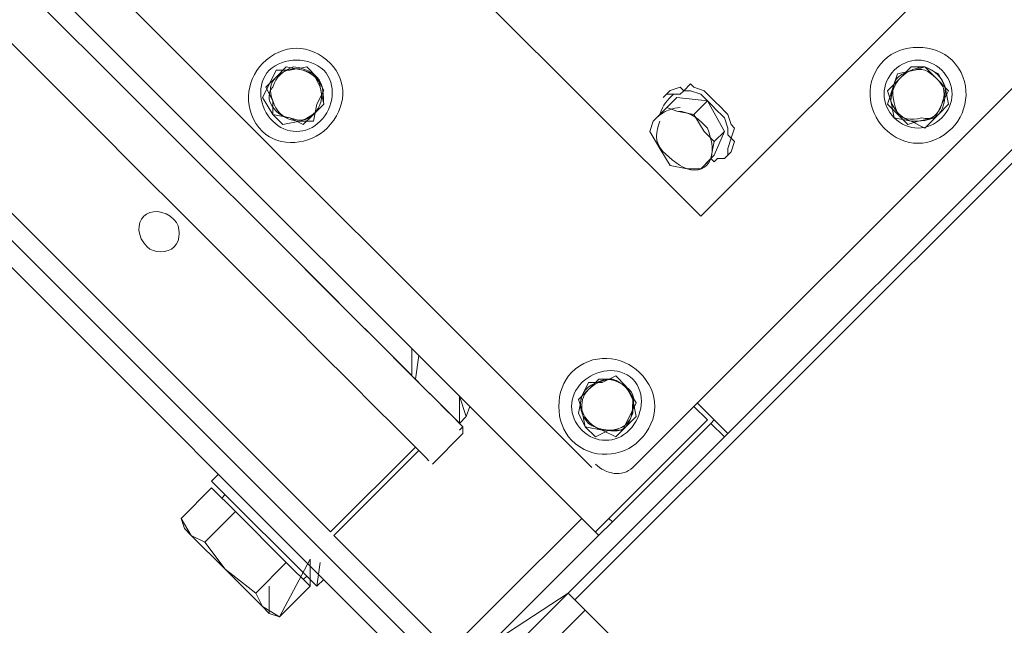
# Model space of a CAD drawing. Header units: millimetres. Extents: x -527259 to -526551, y -1129736 to -1129000.
# Tile 139 of 213: x -526843.731 to -526843.49, y -1129598.684 to -1129598.536. Entities that reach past the tile are written whole.
import ezdxf

# ---------------------------------------------------------------- set-up
doc = ezdxf.new("R2010")
doc.units = ezdxf.units.MM
doc.header["$LTSCALE"] = 12
doc.header["$PDSIZE"] = -4
doc.layers.add('koty', color=6, linetype='Continuous', lineweight=9)
doc.layers.add('Objekt', color=230, linetype='Continuous', lineweight=9)
doc.styles.add('laplan', font='txt', dxfattribs={"height": 0.002})
doc.dimstyles.new('laplan', dxfattribs={"dimscale": 0, "dimtxt": 0.002, "dimasz": 0.0015, "dimexe": 0.002, "dimexo": 0, "dimgap": 0.001, "dimtad": 1, "dimtoh": 1, "dimrnd": 0.05, "dimzin": 1, "dimtxsty": 'laplan', "dimblk": 'OBLIQUE', "dimcen": 0.002, "dimclrd": 256, "dimclre": 256, "dimclrt": 256, "dimadec": 0, "dimazin": 0, "dimtfac": 1, "dimtmove": 1, "dimatfit": 2, "dimfxl": 0.0065, "dimfxlon": 1, "dimtfill": 1, "dimlwd": 13, "dimlwe": -1, "dimarcsym": 0})

# ---------------------------------------------------------------- blocks, each defined once
blk = doc.blocks.new('_OBLIQUE')
at = {"color": 0, "linetype": 'ByBlock'}
blk.add_line((-0.5, -0.5), (0.5, 0.5), dxfattribs=at)
blk = doc.blocks.new('*D195')
at = {"layer": 'Defpoints', "color": 0, "transparency": 16777216}
for p in [(-526847.67552, -1129586.33419), (-526834.64573, -1129599.81703), (-526836.50069, -1129601.60966)]:
    blk.add_point(p, dxfattribs=at)
at = {"layer": 'koty', "transparency": 16777216}
for p, q in [((-526849.5258, -1129588.1223), (-526849.81811, -1129588.40478)), ((-526836.49601, -1129601.60514), (-526836.78832, -1129601.88763))]:
    blk.add_line(p, q, dxfattribs=at)
at = {"layer": 'koty', "lineweight": 13, "transparency": 16777216}
blk.add_line((-526849.53048, -1129588.12681), (-526836.50069, -1129601.60966), dxfattribs=at)
at = {"layer": 'koty', "lineweight": 13, "transparency": 16777216, "xscale": 0.3, "yscale": 0.3, "zscale": 0.3}
for p, rotation in [((-526849.53048, -1129588.12681), 134.0210125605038), ((-526836.50069, -1129601.60966), 314.0210125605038)]:
    blk.add_blockref('_OBLIQUE', p, dxfattribs=dict(at, rotation=rotation))
at = {"layer": 'koty', "ltscale": 480, "transparency": 16777216, "insert": (-526842.70651, -1129594.56955), "char_height": 0.4, "attachment_point": 5, "rotation": 314.021, "style": 'laplan', "bg_fill": 3, "box_fill_scale": 1.1, "bg_fill_color": 256, "bg_fill_true_color": 13158600, "bg_fill_transparency": 0}
blk.add_mtext('18,75', dxfattribs=at)
blk = doc.blocks.new('*D216')
at = {"layer": 'Defpoints', "color": 0, "transparency": 16777216}
for p in [(-526847.60332, -1129586.25491), (-526833.35741, -1129600.99615), (-526836.48182, -1129604.01557)]:
    blk.add_point(p, dxfattribs=at)
at = {"layer": 'koty', "transparency": 16777216}
for p, q in [((-526850.72305, -1129589.26981), (-526851.01536, -1129589.5523)), ((-526836.47715, -1129604.01106), (-526836.76946, -1129604.29354))]:
    blk.add_line(p, q, dxfattribs=at)
at = {"layer": 'koty', "lineweight": 13, "transparency": 16777216}
blk.add_line((-526850.72773, -1129589.27433), (-526836.48182, -1129604.01557), dxfattribs=at)
at = {"layer": 'koty', "lineweight": 13, "transparency": 16777216, "xscale": 0.3, "yscale": 0.3, "zscale": 0.3}
for p, rotation in [((-526850.72773, -1129589.27433), 134.0210125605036), ((-526836.48182, -1129604.01557), 314.0210125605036)]:
    blk.add_blockref('_OBLIQUE', p, dxfattribs=dict(at, rotation=rotation))
at = {"layer": 'koty', "ltscale": 480, "transparency": 16777216, "insert": (-526844.39108, -1129595.21281), "char_height": 0.4, "attachment_point": 5, "rotation": 314.021, "style": 'laplan', "bg_fill": 3, "box_fill_scale": 1.1, "bg_fill_color": 256, "bg_fill_true_color": 13158600, "bg_fill_transparency": 0}
blk.add_mtext('20,50', dxfattribs=at)
blk = doc.blocks.new('A$C12ac11e3')
at = {"layer": 'Objekt'}
for p, q in [((64.67, 3786.46), (64.67, 5357.31)), ((54.06, 3764.07), (54.06, 4814.05)), ((54.06, 3764.07), (54.06, 4814.05)), ((67.03, 3731.07), (67.03, 4789.31)), ((22.25, 3819.46), (22.25, 4284.94)), ((38.75, 3885.45), (35.21, 3884.27)), ((42.28, 3884.27), (38.75, 3885.45)), ((35.21, 3884.27), (32.85, 3881.91)), ((35.21, 3884.27), (34.03, 3881.91)), ((38.75, 3884.27), (35.21, 3884.27)), ((43.46, 3884.27), (38.75, 3884.27)), ((45.82, 3881.91), (42.28, 3884.27)), ((44.64, 3880.74), (43.46, 3884.27)), ((34.03, 3881.91), (31.67, 3878.38)), ((32.85, 3881.91), (32.85, 3878.38)), ((45.82, 3877.2), (44.64, 3880.74)), ((45.82, 3878.38), (45.82, 3881.91)), ((31.67, 3878.38), (32.85, 3876.02)), ((32.85, 3878.38), (32.85, 3873.66)), ((43.46, 3873.66), (45.82, 3877.2)), ((45.82, 3873.66), (45.82, 3878.38)), ((32.85, 3876.02), (35.21, 3871.31)), ((32.85, 3873.66), (35.21, 3872.49)), ((35.21, 3872.49), (38.75, 3870.13)), ((38.75, 3870.13), (42.28, 3872.49)), ((42.28, 3872.49), (45.82, 3873.66)), ((42.28, 3871.31), (43.46, 3873.66)), ((35.21, 3871.31), (38.75, 3871.31)), ((38.75, 3871.31), (42.28, 3871.31)), ((-1.32, 3840.67), (1.04, 3841.85)), ((1.04, 3841.85), (3.39, 3841.85)), ((3.39, 3841.85), (4.57, 3841.85)), ((4.57, 3841.85), (6.93, 3841.85)), ((6.93, 3841.85), (8.11, 3841.85)), ((8.11, 3841.85), (9.28, 3841.85)), ((9.28, 3841.85), (11.64, 3840.67)), ((-2.5, 3835.96), (3.39, 3840.67)), ((-2.5, 3838.31), (-2.5, 3840.67)), ((-2.5, 3840.67), (-1.32, 3840.67)), ((-2.5, 3838.31), (-1.32, 3839.49)), ((-1.32, 3839.49), (1.04, 3840.67)), ((1.04, 3840.67), (3.39, 3840.67)), ((3.39, 3840.67), (3.39, 3835.96)), ((3.39, 3840.67), (11.64, 3838.31)), ((3.39, 3840.67), (4.57, 3840.67)), ((4.57, 3840.67), (6.93, 3840.67)), ((6.93, 3840.67), (8.11, 3840.67)), ((8.11, 3840.67), (9.28, 3840.67)), ((9.28, 3840.67), (11.64, 3839.49)), ((11.64, 3840.67), (12.82, 3840.67)), ((11.64, 3839.49), (12.82, 3838.31)), ((12.82, 3840.67), (14, 3838.31)), ((-4.86, 3835.96), (-3.68, 3838.31)), ((-3.68, 3838.31), (-2.5, 3838.31)), ((-3.68, 3835.96), (-2.5, 3837.13)), ((-2.5, 3837.13), (-2.5, 3838.31)), ((11.64, 3838.31), (11.64, 3834.78)), ((11.64, 3838.31), (14, 3832.42)), ((12.82, 3838.31), (14, 3838.31)), ((14, 3838.31), (15.18, 3835.96)), ((14, 3838.31), (15.18, 3838.31)), ((15.18, 3838.31), (16.35, 3835.96)), ((-4.86, 3835.96), (-4.86, 3833.6)), ((-4.86, 3834.78), (-3.68, 3835.96)), ((-4.86, 3835.96), (-4.86, 3835.96)), ((-2.5, 3832.42), (-2.5, 3835.96)), ((3.39, 3835.96), (-0.14, 3833.6)), ((8.11, 3834.78), (3.39, 3835.96)), ((3.39, 3835.96), (3.39, 3835.96)), ((11.64, 3834.78), (8.11, 3834.78)), ((14, 3831.24), (11.64, 3834.78)), ((11.64, 3834.78), (11.64, 3834.78)), ((15.18, 3835.96), (16.35, 3834.78)), ((16.35, 3833.6), (16.35, 3835.96)), ((16.35, 3835.96), (16.35, 3835.96)), ((16.35, 3835.96), (16.35, 3835.96)), ((16.35, 3834.78), (16.35, 3833.6)), ((-4.86, 3833.6), (-4.86, 3833.6)), ((-0.14, 3833.6), (-2.5, 3832.42)), ((-2.5, 3832.42), (-2.5, 3827.71)), ((14, 3832.42), (14, 3827.71)), ((16.35, 3833.6), (15.18, 3832.42)), ((15.18, 3832.42), (15.18, 3831.24)), ((14, 3827.71), (14, 3831.24)), ((15.18, 3831.24), (14, 3831.24)), ((-2.5, 3827.71), (-2.5, 3827.71)), ((-2.5, 3827.71), (-1.32, 3825.35)), ((11.64, 3825.35), (14, 3827.71)), ((14, 3827.71), (14, 3827.71)), ((-1.32, 3825.35), (3.39, 3824.17)), ((3.39, 3824.17), (8.11, 3822.99)), ((8.11, 3822.99), (11.64, 3825.35)), ((-909.89, 3819.46), (22.25, 3819.46)), ((54.06, 3786.46), (54.06, 3786.46)), ((54.06, 3786.46), (64.67, 3786.46)), ((59.96, 3786.46), (59.96, 3785.28)), ((64.67, 3786.46), (64.67, 3785.28)), ((58.78, 3785.28), (54.06, 3785.28)), ((54.06, 3785.28), (54.06, 3785.28)), ((58.78, 3755.82), (58.78, 3785.28)), ((58.78, 3785.28), (58.78, 3785.28)), ((64.67, 3785.28), (59.96, 3785.28)), ((59.96, 3785.28), (59.96, 3712.22)), ((59.96, 3785.28), (59.96, 3785.28)), ((64.67, 3712.22), (64.67, 3785.28)), ((64.67, 3785.28), (64.67, 3785.28)), ((-72.03, 3775.86), (-75.56, 3773.5)), ((-72.03, 3777.03), (-74.38, 3773.5)), ((-69.67, 3777.03), (-72.03, 3775.86)), ((-68.49, 3777.03), (-72.03, 3777.03)), ((-66.14, 3775.86), (-69.67, 3777.03)), ((-64.96, 3775.86), (-68.49, 3777.03)), ((-62.6, 3773.5), (-66.14, 3775.86)), ((-63.78, 3772.32), (-64.96, 3775.86)), ((35.21, 3775.86), (32.85, 3773.5)), ((35.21, 3777.03), (34.03, 3773.5)), ((38.75, 3777.03), (35.21, 3775.86)), ((38.75, 3777.03), (35.21, 3777.03)), ((42.28, 3775.86), (38.75, 3777.03)), ((43.46, 3775.86), (38.75, 3777.03)), ((45.82, 3773.5), (42.28, 3775.86)), ((44.64, 3772.32), (43.46, 3775.86)), ((-74.38, 3773.5), (-76.74, 3771.14)), ((-75.56, 3773.5), (-75.56, 3769.96)), ((-62.6, 3769.96), (-62.6, 3773.5)), ((34.03, 3773.5), (31.67, 3771.14)), ((32.85, 3773.5), (32.85, 3769.96)), ((45.82, 3769.96), (45.82, 3773.5)), ((-76.74, 3771.14), (-75.56, 3767.61)), ((-61.42, 3768.78), (-63.78, 3772.32)), ((31.67, 3771.14), (32.85, 3767.61)), ((45.82, 3768.78), (44.64, 3772.32)), ((-75.56, 3769.96), (-75.56, 3766.43)), ((-63.78, 3766.43), (-61.42, 3768.78)), ((-62.6, 3766.43), (-62.6, 3769.96)), ((32.85, 3769.96), (32.85, 3766.43)), ((43.46, 3766.43), (45.82, 3768.78)), ((45.82, 3766.43), (45.82, 3769.96)), ((-75.56, 3767.61), (-74.38, 3764.07)), ((-75.56, 3766.43), (-72.03, 3765.25)), ((-66.14, 3765.25), (-62.6, 3766.43)), ((-66.14, 3762.89), (-63.78, 3766.43)), ((32.85, 3767.61), (35.21, 3764.07)), ((32.85, 3766.43), (35.21, 3765.25)), ((42.28, 3765.25), (45.82, 3766.43)), ((42.28, 3762.89), (43.46, 3766.43)), ((-74.38, 3764.07), (-69.67, 3762.89)), ((-72.03, 3765.25), (-69.67, 3762.89)), ((-69.67, 3762.89), (-66.14, 3765.25)), ((35.21, 3765.25), (38.75, 3762.89)), ((35.21, 3764.07), (38.75, 3762.89)), ((38.75, 3762.89), (42.28, 3765.25)), ((-69.67, 3762.89), (-66.14, 3762.89)), ((38.75, 3762.89), (42.28, 3762.89)), ((-934.64, 3757), (46.99, 3757)), ((46.99, 3757), (46.99, 3757)), ((58.78, 3755.82), (58.78, 3746.39)), ((59.96, 3751.11), (58.78, 3751.11)), ((58.78, 3751.11), (58.78, 3751.11)), ((54.06, 3746.39), (-941.71, 3746.39)), ((-0.14, 3741.68), (-4.86, 3746.39)), ((-4.86, 3746.39), (-4.86, 3746.39)), ((1.04, 3741.68), (-2.5, 3746.39)), ((-2.5, 3746.39), (-2.5, 3746.39)), ((16.35, 3741.68), (11.64, 3746.39)), ((11.64, 3746.39), (16.35, 3744.04)), ((16.35, 3744.04), (15.18, 3746.39)), ((16.35, 3744.04), (15.18, 3746.39)), ((59.96, 3746.39), (54.06, 3746.39)), ((54.06, 3746.39), (54.06, 3718.11)), ((58.78, 3746.39), (58.78, 3746.39)), ((16.35, 3741.68), (16.35, 3744.04)), ((-99.13, 3741.68), (-132.13, 3741.68)), ((-99.13, 3741.68), (-132.13, 3741.68)), ((-83.81, 3741.68), (-99.13, 3741.68)), ((-84.99, 3741.68), (-99.13, 3741.68)), ((-69.67, 3741.68), (-84.99, 3741.68)), ((-69.67, 3741.68), (-83.81, 3741.68)), ((-55.53, 3741.68), (-69.67, 3741.68)), ((-55.53, 3741.68), (-69.67, 3741.68)), ((-42.57, 3741.68), (-55.53, 3741.68)), ((-42.57, 3741.68), (-55.53, 3741.68)), ((-30.78, 3741.68), (-42.57, 3741.68)), ((-31.96, 3741.68), (-42.57, 3741.68)), ((-21.35, 3741.68), (-31.96, 3741.68)), ((-20.18, 3741.68), (-30.78, 3741.68)), ((-11.93, 3741.68), (-21.35, 3741.68)), ((-10.75, 3741.68), (-20.18, 3741.68)), ((-3.68, 3741.68), (-11.93, 3741.68)), ((-2.5, 3741.68), (-10.75, 3741.68)), ((3.39, 3741.68), (-3.68, 3741.68)), ((3.39, 3741.68), (-2.5, 3741.68)), ((-0.14, 3741.68), (1.04, 3741.68)), ((1.04, 3741.68), (1.04, 3741.68)), ((1.04, 3741.68), (2.21, 3741.68)), ((2.21, 3741.68), (2.21, 3741.68)), ((9.28, 3741.68), (3.39, 3741.68)), ((8.11, 3741.68), (3.39, 3741.68)), ((11.64, 3741.68), (8.11, 3741.68)), ((12.82, 3741.68), (9.28, 3741.68)), ((14, 3741.68), (11.64, 3741.68)), ((15.18, 3741.68), (12.82, 3741.68)), ((16.35, 3741.68), (14, 3741.68)), ((14, 3741.68), (14, 3741.68)), ((17.53, 3741.68), (15.18, 3741.68)), ((15.18, 3741.68), (15.18, 3741.68)), ((17.53, 3740.5), (17.53, 3741.68)), ((17.53, 3741.68), (17.53, 3741.68)), ((18.71, 3740.5), (17.53, 3741.68)), ((18.71, 3729.9), (18.71, 3740.5)), ((-99.13, 3729.9), (-130.95, 3729.9)), ((-82.63, 3729.9), (-99.13, 3729.9)), ((-68.49, 3729.9), (-82.63, 3729.9)), ((-54.35, 3729.9), (-68.49, 3729.9)), ((-41.39, 3729.9), (-54.35, 3729.9)), ((-29.6, 3729.9), (-41.39, 3729.9)), ((-20.18, 3729.9), (-29.6, 3729.9)), ((-9.57, 3729.9), (-20.18, 3729.9)), ((-1.32, 3729.9), (-9.57, 3729.9)), ((5.75, 3729.9), (-1.32, 3729.9)), ((10.46, 3729.9), (5.75, 3729.9)), ((14, 3729.9), (10.46, 3729.9)), ((12.82, 3729.9), (12.82, 3700.44)), ((16.35, 3729.9), (14, 3729.9)), ((14, 3729.9), (14, 3700.44)), ((17.53, 3729.9), (16.35, 3729.9)), ((16.35, 3729.9), (16.35, 3729.9)), ((17.53, 3729.9), (16.35, 3729.9)), ((16.35, 3729.9), (16.35, 3729.9)), ((59.96, 3708.68), (64.67, 3731.07)), ((64.67, 3703.97), (64.67, 3731.07)), ((64.67, 3731.07), (64.67, 3731.07)), ((64.67, 3731.07), (67.03, 3731.07)), ((83.53, 3731.07), (67.03, 3731.07)), ((67.03, 3731.07), (67.03, 3731.07)), ((70.56, 3701.61), (70.56, 3731.07)), ((70.56, 3731.07), (70.56, 3731.07)), ((54.06, 3705.15), (54.06, 3718.11)), ((12.82, 3700.44), (-110.92, 3700.44)), ((12.82, 3700.44), (12.82, 3700.44)), ((14, 3700.44), (14, 3700.44)), ((14, 3700.44), (16.35, 3700.44)), ((16.35, 3700.44), (57.6, 3700.44)), ((16.35, 3700.44), (16.35, 3700.44)), ((59.96, 3695.72), (-947.6, 3695.72)), ((18.71, 3687.47), (14, 3692.19)), ((14, 3692.19), (18.71, 3676.87)), ((19.89, 3688.65), (16.35, 3693.37)), ((-183.98, 3691.01), (59.96, 3691.01)), ((-16.64, 3691.01), (-16.64, 3688.65)), ((19.89, 3688.65), (19.89, 3691.01)), ((19.89, 3691.01), (19.89, 3691.01)), ((19.89, 3688.65), (19.89, 3691.01)), ((19.89, 3691.01), (19.89, 3691.01)), ((-16.64, 3688.65), (-16.64, 3688.65)), ((-16.64, 3688.65), (19.89, 3688.65)), ((-15.46, 3676.87), (-15.46, 3687.47)), ((-15.46, 3687.47), (-7.21, 3687.47)), ((-11.93, 3688.65), (-11.93, 3687.47)), ((-11.93, 3687.47), (-11.93, 3687.47)), ((-7.21, 3676.87), (-7.21, 3687.47)), ((-7.21, 3687.47), (10.46, 3687.47)), ((10.46, 3676.87), (10.46, 3687.47)), ((10.46, 3687.47), (18.71, 3687.47)), ((16.35, 3687.47), (16.35, 3688.65)), ((16.35, 3688.65), (16.35, 3688.65)), ((16.35, 3687.47), (16.35, 3688.65)), ((16.35, 3688.65), (16.35, 3688.65)), ((18.71, 3687.47), (18.71, 3676.87)), ((16.35, 3675.69), (11.64, 3680.4)), ((11.64, 3680.4), (11.64, 3680.4)), ((-15.46, 3676.87), (-13.11, 3675.69)), ((-10.75, 3675.69), (-15.46, 3676.87)), ((-7.21, 3676.87), (-10.75, 3675.69)), ((1.04, 3675.69), (-7.21, 3676.87)), ((10.46, 3676.87), (1.04, 3675.69)), ((14, 3675.69), (10.46, 3676.87)), ((18.71, 3676.87), (14, 3675.69)), ((16.35, 3675.69), (18.71, 3676.87)), ((18.71, 3676.87), (18.71, 3676.87)), ((-13.11, 3675.69), (-13.11, 3675.69)), ((-10.75, 3675.69), (-13.11, 3675.69)), ((-13.11, 3675.69), (-13.11, 3675.69)), ((-10.75, 3675.69), (1.04, 3675.69)), ((1.04, 3675.69), (14, 3675.69)), ((14, 3675.69), (16.35, 3675.69)), ((16.35, 3675.69), (16.35, 3675.69))]:
    blk.add_line(p, q, dxfattribs=at)
for points in [[(50.53, 3878.38), (50.53, 3884.27), (45.82, 3890.16), (38.75, 3890.16), (38.75, 3890.16), (32.85, 3890.16), (26.96, 3884.27), (26.96, 3878.38), (26.96, 3878.38), (26.96, 3871.31), (32.85, 3866.59), (38.75, 3866.59), (38.75, 3866.59), (45.82, 3866.59), (50.53, 3871.31), (50.53, 3878.38)], [(50.53, 3878.38), (50.53, 3884.27), (45.82, 3890.16), (38.75, 3890.16), (38.75, 3890.16), (32.85, 3890.16), (26.96, 3884.27), (26.96, 3878.38), (26.96, 3878.38), (26.96, 3871.31), (32.85, 3866.59), (38.75, 3866.59), (38.75, 3866.59), (45.82, 3866.59), (50.53, 3871.31), (50.53, 3878.38)], [(46.99, 3878.38), (46.99, 3883.09), (43.46, 3886.63), (38.75, 3886.63), (38.75, 3886.63), (34.03, 3886.63), (30.5, 3883.09), (30.5, 3878.38), (30.5, 3878.38), (30.5, 3873.66), (34.03, 3870.13), (38.75, 3870.13), (38.75, 3870.13), (43.46, 3870.13), (46.99, 3873.66), (46.99, 3878.38)], [(46.99, 3878.38), (46.99, 3883.09), (43.46, 3886.63), (38.75, 3886.63), (38.75, 3886.63), (34.03, 3886.63), (30.5, 3883.09), (30.5, 3878.38), (30.5, 3878.38), (30.5, 3873.66), (34.03, 3870.13), (38.75, 3870.13), (38.75, 3870.13), (43.46, 3870.13), (46.99, 3873.66), (46.99, 3878.38)], [(-57.89, 3769.96), (-57.89, 3777.03), (-62.6, 3781.75), (-68.49, 3781.75), (-68.49, 3781.75), (-75.56, 3781.75), (-80.28, 3777.03), (-80.28, 3769.96), (-80.28, 3769.96), (-80.28, 3764.07), (-75.56, 3758.18), (-68.49, 3758.18), (-68.49, 3758.18), (-62.6, 3758.18), (-57.89, 3764.07), (-57.89, 3769.96)], [(50.53, 3769.96), (50.53, 3777.03), (45.82, 3781.75), (38.75, 3781.75), (38.75, 3781.75), (32.85, 3781.75), (26.96, 3777.03), (26.96, 3769.96), (26.96, 3769.96), (26.96, 3764.07), (32.85, 3758.18), (38.75, 3758.18), (38.75, 3758.18), (45.82, 3758.18), (50.53, 3764.07), (50.53, 3769.96)], [(-60.24, 3769.96), (-60.24, 3774.68), (-63.78, 3779.39), (-68.49, 3779.39), (-68.49, 3779.39), (-73.21, 3779.39), (-77.92, 3774.68), (-77.92, 3769.96), (-77.92, 3769.96), (-77.92, 3765.25), (-73.21, 3761.71), (-68.49, 3761.71), (-68.49, 3761.71), (-63.78, 3761.71), (-60.24, 3765.25), (-60.24, 3769.96)], [(46.99, 3769.96), (46.99, 3774.68), (43.46, 3779.39), (38.75, 3779.39), (38.75, 3779.39), (34.03, 3779.39), (30.5, 3774.68), (30.5, 3769.96), (30.5, 3769.96), (30.5, 3765.25), (34.03, 3761.71), (38.75, 3761.71), (38.75, 3761.71), (43.46, 3761.71), (46.99, 3765.25), (46.99, 3769.96)], [(-63.78, 3722.83), (-63.78, 3725.18), (-66.14, 3727.54), (-68.49, 3727.54), (-68.49, 3727.54), (-72.03, 3727.54), (-74.38, 3725.18), (-74.38, 3722.83), (-74.38, 3722.83), (-74.38, 3720.47), (-72.03, 3718.11), (-68.49, 3718.11), (-68.49, 3718.11), (-66.14, 3718.11), (-63.78, 3720.47), (-63.78, 3722.83)], [(-63.78, 3722.83), (-63.78, 3725.18), (-66.14, 3727.54), (-68.49, 3727.54), (-68.49, 3727.54), (-72.03, 3727.54), (-74.38, 3725.18), (-74.38, 3722.83), (-74.38, 3722.83), (-74.38, 3720.47), (-72.03, 3718.11), (-68.49, 3718.11), (-68.49, 3718.11), (-66.14, 3718.11), (-63.78, 3720.47), (-63.78, 3722.83)]]:
    blk.add_open_spline(points, degree=3, knots=[0, 0, 0, 0, 0.0625, 0.0625, 0.0625, 0.062501, 0.125, 0.125, 0.125, 0.125001, 0.1875, 0.1875, 0.1875, 0.187501, 1, 1, 1, 1], dxfattribs=at)
for points in [[(42.28, 3884.27), (39.92, 3885.45), (37.57, 3885.45), (35.21, 3884.27)], [(35.21, 3884.27), (34.03, 3883.09), (32.85, 3880.74), (32.85, 3878.38)], [(39.92, 3884.27), (37.57, 3884.27), (35.21, 3884.27), (34.03, 3881.91)], [(44.64, 3880.74), (43.46, 3883.09), (42.28, 3884.27), (39.92, 3884.27)], [(45.82, 3878.38), (45.82, 3880.74), (43.46, 3883.09), (42.28, 3884.27)], [(34.03, 3881.91), (32.85, 3880.74), (31.67, 3877.2), (32.85, 3876.02)], [(43.46, 3874.84), (45.82, 3876.02), (45.82, 3878.38), (44.64, 3880.74)], [(32.85, 3878.38), (32.85, 3876.02), (34.03, 3873.66), (35.21, 3872.49)], [(42.28, 3872.49), (43.46, 3873.66), (45.82, 3876.02), (45.82, 3878.38)], [(32.85, 3876.02), (34.03, 3873.66), (36.39, 3872.49), (38.75, 3871.31)], [(38.75, 3871.31), (39.92, 3871.31), (42.28, 3872.49), (43.46, 3874.84)], [(35.21, 3872.49), (37.57, 3871.31), (39.92, 3871.31), (42.28, 3872.49)], [(-3.68, 3835.96), (-3.68, 3833.6), (-3.68, 3832.42), (-2.5, 3830.06)], [(-0.14, 3834.78), (-1.32, 3833.6), (-2.5, 3831.24), (-2.5, 3828.88)], [(8.11, 3835.96), (5.75, 3835.96), (2.21, 3835.96), (-0.14, 3833.6)], [(14, 3831.24), (12.82, 3833.6), (10.46, 3834.78), (8.11, 3835.96)], [(-1.32, 3828.88), (-0.14, 3826.53), (1.04, 3824.17), (4.57, 3824.17)], [(11.64, 3825.35), (14, 3826.53), (15.18, 3828.88), (14, 3831.24)], [(3.39, 3824.17), (5.75, 3824.17), (9.28, 3824.17), (11.64, 3825.35)], [(-72.03, 3775.86), (-74.38, 3774.68), (-75.56, 3772.32), (-75.56, 3769.96)], [(-68.49, 3777.03), (-70.85, 3777.03), (-73.21, 3775.86), (-74.38, 3774.68)], [(-66.14, 3775.86), (-67.31, 3777.03), (-69.67, 3777.03), (-72.03, 3775.86)], [(-62.6, 3773.5), (-63.78, 3774.68), (-66.14, 3777.03), (-68.49, 3777.03)], [(-62.6, 3769.96), (-62.6, 3772.32), (-63.78, 3774.68), (-66.14, 3775.86)], [(35.21, 3775.86), (34.03, 3774.68), (32.85, 3772.32), (32.85, 3769.96)], [(39.92, 3777.03), (37.57, 3777.03), (35.21, 3775.86), (34.03, 3774.68)], [(42.28, 3775.86), (39.92, 3777.03), (37.57, 3777.03), (35.21, 3775.86)], [(44.64, 3773.5), (43.46, 3774.68), (42.28, 3777.03), (39.92, 3777.03)], [(45.82, 3769.96), (45.82, 3772.32), (43.46, 3774.68), (42.28, 3775.86)], [(-74.38, 3774.68), (-75.56, 3772.32), (-75.56, 3769.96), (-74.38, 3767.61)], [(-63.78, 3766.43), (-62.6, 3768.78), (-62.6, 3771.14), (-62.6, 3773.5)], [(34.03, 3774.68), (32.85, 3772.32), (31.67, 3769.96), (32.85, 3767.61)], [(43.46, 3766.43), (45.82, 3768.78), (45.82, 3771.14), (44.64, 3773.5)], [(-75.56, 3769.96), (-75.56, 3767.61), (-74.38, 3766.43), (-72.03, 3765.25)], [(-66.14, 3765.25), (-63.78, 3766.43), (-62.6, 3767.61), (-62.6, 3769.96)], [(32.85, 3769.96), (32.85, 3767.61), (34.03, 3766.43), (35.21, 3765.25)], [(42.28, 3765.25), (43.46, 3766.43), (45.82, 3767.61), (45.82, 3769.96)], [(-74.38, 3767.61), (-74.38, 3765.25), (-72.03, 3764.07), (-69.67, 3764.07)], [(-69.67, 3764.07), (-67.31, 3764.07), (-64.96, 3765.25), (-63.78, 3766.43)], [(32.85, 3767.61), (34.03, 3765.25), (36.39, 3764.07), (38.75, 3764.07)], [(38.75, 3764.07), (39.92, 3764.07), (42.28, 3765.25), (43.46, 3766.43)], [(-72.03, 3765.25), (-69.67, 3764.07), (-67.31, 3764.07), (-66.14, 3765.25)], [(35.21, 3765.25), (37.57, 3764.07), (39.92, 3764.07), (42.28, 3765.25)], [(46.99, 3758.18), (50.53, 3758.18), (54.06, 3760.54), (54.06, 3764.07)]]:
    blk.add_open_spline(points, degree=3, dxfattribs=at)

msp = doc.modelspace()

# ---------------------------------------------------------------- dimensions: what is measured, and where the dimension line sits
at = {"layer": 'koty'}
dim = msp.add_aligned_dim(p1=(-526847.67552, -1129586.33419), p2=(-526834.64573, -1129599.81703), distance=-2.57961, dimstyle='laplan', override={"dimscale": 0}, dxfattribs=at)
dim.commit()
dim.dimension.update_dxf_attribs({"geometry": '*D195', "text_midpoint": (-526842.70651, -1129594.56955)})

# ---------------------------------------------------------------- next in the draw order: dimensions: what is measured, and where the dimension line sits
dim = msp.add_linear_dim(base=(-526836.48182, -1129604.01557), p1=(-526847.60332, -1129586.25491), p2=(-526833.35741, -1129600.99615), angle=314.021, dimstyle='laplan', override={"dimscale": 0}, dxfattribs=at)
dim.commit()
dim.dimension.update_dxf_attribs({"geometry": '*D216', "text_midpoint": (-526844.70015, -1129595.51149), "dimtype": 161})

# ---------------------------------------------------------------- next in the draw order: hatches: boundary and pattern name
at = {"layer": 'Objekt', "transparency": 33554534}
h = msp.add_hatch(dxfattribs=at)
h.set_pattern_fill('ANSI37', color=256, scale=0.08)
h.set_pattern_definition([(45, (-526841.57088, -1129594.14204), (-0.179605, 0.179605), []), (135, (-526841.57088, -1129594.14204), (-0.179605, -0.179605), [])])
h.paths.add_polyline_path([(-526841.35436, -1129598.12376), (-526842.34652, -1129599.11592), (-526842.9122, -1129598.55023), (-526843.75852, -1129599.39655), (-526845.03132, -1129598.12376), (-526843.19284, -1129596.28528), (-526842.45924, -1129597.01888), (-526841.88663, -1129596.44628), (-526842.62023, -1129595.71268), (-526841.14268, -1129594.23513), (-526841.49019, -1129593.87553), (-526847.88129, -1129600.26663), (-526845.40241, -1129602.7455), (-526845.19717, -1129602.77661), (-526844.91433, -1129602.77661), (-526840.58886, -1129598.45115)])
edge = h.paths.add_edge_path(flags=16)
edge.add_line((-526844.93964, -1129600.16623), (-526844.97291, -1129600.19014))
edge.add_line((-526844.97291, -1129600.19014), (-526844.99635, -1129600.16669))
edge.add_line((-526844.99635, -1129600.16669), (-526845.08421, -1129600.25455))
edge.add_line((-526845.08421, -1129600.25455), (-526845.05762, -1129600.28114))
edge.add_line((-526845.05762, -1129600.28114), (-526845.11419, -1129600.33771))
edge.add_line((-526845.11419, -1129600.33771), (-526845.14078, -1129600.31112))
edge.add_line((-526845.14078, -1129600.31112), (-526845.23326, -1129600.4036))
edge.add_line((-526845.23326, -1129600.4036), (-526845.23638, -1129600.40672))
edge.add_arc((-526845.25102, -1129600.39194), 0.0208, 225, 314.7245, ccw=False)
edge.add_line((-526845.26573, -1129600.40665), (-526845.37326, -1129600.29912))
edge.add_arc((-526845.37926, -1129600.30712), 0.01, 53.1096, 75.1753)
edge.add_line((-526845.3767, -1129600.29745), (-526845.38954, -1129600.29401))
edge.add_line((-526845.38954, -1129600.29401), (-526845.39378, -1129600.28977))
edge.add_line((-526845.39378, -1129600.28977), (-526845.50445, -1129600.1791))
edge.add_line((-526845.50445, -1129600.1791), (-526845.50869, -1129600.17486))
edge.add_line((-526845.50869, -1129600.17486), (-526845.51214, -1129600.16197))
edge.add_arc((-526845.52179, -1129600.16458), 0.01, 15.1753, 53.1096)
edge.add_line((-526845.51579, -1129600.15659), (-526845.57255, -1129600.09982))
edge.add_line((-526845.57255, -1129600.09982), (-526845.57572, -1129600.09666))
edge.add_arc((-526845.56101, -1129600.08195), 0.0208, 135, 225, ccw=False)
edge.add_line((-526845.57572, -1129600.06724), (-526845.48019, -1129599.97171))
edge.add_line((-526845.48019, -1129599.97171), (-526845.50876, -1129599.94314))
edge.add_line((-526845.50876, -1129599.94314), (-526845.48578, -1129599.92016))
edge.add_line((-526845.48578, -1129599.92016), (-526845.46987, -1129599.93607))
edge.add_arc((-526845.46456, -1129599.93077), 0.0075, 225, 405)
edge.add_line((-526845.45926, -1129599.92547), (-526845.47517, -1129599.90956))
edge.add_line((-526845.47517, -1129599.90956), (-526845.45219, -1129599.88657))
edge.add_line((-526845.45219, -1129599.88657), (-526845.42362, -1129599.91514))
edge.add_line((-526845.42362, -1129599.91514), (-526844.99342, -1129599.48494))
edge.add_line((-526844.99342, -1129599.48494), (-526845.02199, -1129599.45637))
edge.add_line((-526845.02199, -1129599.45637), (-526844.99901, -1129599.43339))
edge.add_line((-526844.99901, -1129599.43339), (-526844.9831, -1129599.4493))
edge.add_arc((-526844.97779, -1129599.444), 0.0075, 225, 405)
edge.add_line((-526844.97249, -1129599.43869), (-526844.9884, -1129599.42278))
edge.add_line((-526844.9884, -1129599.42278), (-526844.96542, -1129599.3998))
edge.add_line((-526844.96542, -1129599.3998), (-526844.93685, -1129599.42837))
edge.add_line((-526844.93685, -1129599.42837), (-526844.84139, -1129599.33291))
edge.add_arc((-526844.82668, -1129599.34762), 0.0208, 50.6205, 135, ccw=False)
edge.add_line((-526844.81349, -1129599.33154), (-526844.80888, -1129599.33615))
edge.add_line((-526844.80888, -1129599.33615), (-526844.80356, -1129599.34132))
edge.add_line((-526844.80356, -1129599.34132), (-526844.81198, -1129599.33291))
edge.add_line((-526844.81198, -1129599.33291), (-526844.80888, -1129599.33615))
edge.add_line((-526844.80888, -1129599.33615), (-526844.50205, -1129599.64298))
edge.add_arc((-526844.51676, -1129599.65768), 0.0208, -45, 45, ccw=False)
edge.add_line((-526844.50205, -1129599.67239), (-526844.54755, -1129599.71789))
edge.add_line((-526844.54755, -1129599.71789), (-526844.52411, -1129599.74134))
edge.add_line((-526844.52411, -1129599.74134), (-526844.54802, -1129599.77461))
edge.add_line((-526844.54802, -1129599.77461), (-526844.93964, -1129600.16623))
edge = h.paths.add_edge_path(flags=0)
edge.add_arc((-526845.25102, -1129600.35065), 0.01027, 228.3788, 319.1482, ccw=False)
edge.add_line((-526845.25784, -1129600.35832), (-526845.31441, -1129600.30176))
edge.add_arc((-526845.30759, -1129600.29408), 0.01027, 135.0759, 228.3788, ccw=False)
edge.add_line((-526845.31486, -1129600.28683), (-526844.62189, -1129599.59386))
edge.add_arc((-526844.61462, -1129599.60112), 0.01027, 48.3817, 135.0759, ccw=False)
edge.add_line((-526844.6078, -1129599.59344), (-526844.55064, -1129599.65061))
edge.add_arc((-526844.55771, -1129599.65768), 0.01, -45, 45, ccw=False)
edge.add_line((-526844.55064, -1129599.66475), (-526845.24325, -1129600.35736))
edge = h.paths.add_edge_path(flags=0)
edge.add_arc((-526845.35708, -1129600.24458), 0.01027, 228.3788, 315, ccw=False)
edge.add_line((-526845.3639, -1129600.25226), (-526845.42047, -1129600.19569))
edge.add_arc((-526845.41365, -1129600.18801), 0.01027, 135.0759, 228.3788, ccw=False)
edge.add_line((-526845.42092, -1129600.18076), (-526844.72796, -1129599.4878))
edge.add_arc((-526844.72069, -1129599.49505), 0.01027, 48.3817, 135.0759, ccw=False)
edge.add_line((-526844.71387, -1129599.48737), (-526844.6573, -1129599.54394))
edge.add_arc((-526844.66412, -1129599.55162), 0.01027, -45, 48.3817, ccw=False)
edge.add_line((-526844.65686, -1129599.55888), (-526845.34982, -1129600.25184))
edge = h.paths.add_edge_path(flags=0)
edge.add_arc((-526845.10005, -1129600.29528), 0.0075, 0, 360)
edge = h.paths.add_edge_path(flags=0)
edge.add_arc((-526845.46315, -1129600.13852), 0.01027, 228.3788, 315, ccw=False)
edge.add_line((-526845.46997, -1129600.14619), (-526845.4704, -1129600.14576))
edge.add_line((-526845.4704, -1129600.14576), (-526845.52654, -1129600.08962))
edge.add_arc((-526845.51972, -1129600.08195), 0.01027, 139.149, 228.3788, ccw=False)
edge.add_line((-526845.52749, -1129600.07523), (-526844.83451, -1129599.38226))
edge.add_arc((-526844.82675, -1129599.38898), 0.01027, 48.3817, 139.0767, ccw=False)
edge.add_line((-526844.81993, -1129599.38131), (-526844.76337, -1129599.43788))
edge.add_arc((-526844.77019, -1129599.44555), 0.01027, -45, 48.3817, ccw=False)
edge.add_line((-526844.76292, -1129599.45281), (-526845.45589, -1129600.14578))
edge = h.paths.add_edge_path(flags=16)
edge.add_line((-526845.483, -1129600.65423), (-526845.5285, -1129600.69973))
edge.add_line((-526845.5285, -1129600.69973), (-526845.50506, -1129600.72318))
edge.add_line((-526845.50506, -1129600.72318), (-526845.52896, -1129600.75645))
edge.add_line((-526845.52896, -1129600.75645), (-526845.92059, -1129601.14807))
edge.add_line((-526845.92059, -1129601.14807), (-526845.95386, -1129601.17198))
edge.add_line((-526845.95386, -1129601.17198), (-526845.9773, -1129601.14853))
edge.add_line((-526845.9773, -1129601.14853), (-526846.06516, -1129601.23639))
edge.add_line((-526846.06516, -1129601.23639), (-526846.03857, -1129601.26298))
edge.add_line((-526846.03857, -1129601.26298), (-526846.09514, -1129601.31955))
edge.add_line((-526846.09514, -1129601.31955), (-526846.12173, -1129601.29296))
edge.add_line((-526846.12173, -1129601.29296), (-526846.21421, -1129601.38544))
edge.add_line((-526846.21421, -1129601.38544), (-526846.21733, -1129601.38856))
edge.add_arc((-526846.23197, -1129601.37378), 0.0208, 225, 314.7245, ccw=False)
edge.add_line((-526846.24667, -1129601.38849), (-526846.35421, -1129601.28096))
edge.add_arc((-526846.36021, -1129601.28895), 0.01, 53.1096, 75.1753)
edge.add_line((-526846.35765, -1129601.27929), (-526846.37049, -1129601.27585))
edge.add_line((-526846.37049, -1129601.27585), (-526846.37473, -1129601.27161))
edge.add_line((-526846.37473, -1129601.27161), (-526846.48539, -1129601.16094))
edge.add_line((-526846.48539, -1129601.16094), (-526846.48964, -1129601.1567))
edge.add_line((-526846.48964, -1129601.1567), (-526846.49309, -1129601.1438))
edge.add_arc((-526846.50274, -1129601.14642), 0.01, 15.1753, 53.1096)
edge.add_line((-526846.49674, -1129601.13842), (-526846.5535, -1129601.08166))
edge.add_line((-526846.5535, -1129601.08166), (-526846.55667, -1129601.07849))
edge.add_arc((-526846.54196, -1129601.06379), 0.0208, 135, 225, ccw=False)
edge.add_line((-526846.55667, -1129601.04908), (-526846.46114, -1129600.95355))
edge.add_line((-526846.46114, -1129600.95355), (-526846.48971, -1129600.92498))
edge.add_line((-526846.48971, -1129600.92498), (-526846.46673, -1129600.902))
edge.add_line((-526846.46673, -1129600.902), (-526846.45082, -1129600.91791))
edge.add_arc((-526846.44551, -1129600.91261), 0.0075, 225, 405)
edge.add_line((-526846.44021, -1129600.9073), (-526846.45612, -1129600.89139))
edge.add_line((-526846.45612, -1129600.89139), (-526846.43314, -1129600.86841))
edge.add_line((-526846.43314, -1129600.86841), (-526846.40457, -1129600.89698))
edge.add_line((-526846.40457, -1129600.89698), (-526845.97437, -1129600.46678))
edge.add_line((-526845.97437, -1129600.46678), (-526846.00293, -1129600.43821))
edge.add_line((-526846.00293, -1129600.43821), (-526845.97995, -1129600.41523))
edge.add_line((-526845.97995, -1129600.41523), (-526845.96404, -1129600.43114))
edge.add_arc((-526845.95874, -1129600.42583), 0.0075, 225, 405)
edge.add_line((-526845.95344, -1129600.42053), (-526845.96935, -1129600.40462))
edge.add_line((-526845.96935, -1129600.40462), (-526845.94637, -1129600.38164))
edge.add_line((-526845.94637, -1129600.38164), (-526845.9178, -1129600.41021))
edge.add_line((-526845.9178, -1129600.41021), (-526845.82234, -1129600.31475))
edge.add_arc((-526845.80763, -1129600.32946), 0.0208, 50.6205, 135, ccw=False)
edge.add_line((-526845.79443, -1129600.31338), (-526845.78983, -1129600.31799))
edge.add_line((-526845.78983, -1129600.31799), (-526845.78451, -1129600.32316))
edge.add_line((-526845.78451, -1129600.32316), (-526845.79292, -1129600.31475))
edge.add_line((-526845.79292, -1129600.31475), (-526845.79299, -1129600.31482))
edge.add_line((-526845.79299, -1129600.31482), (-526845.483, -1129600.62481))
edge.add_arc((-526845.49771, -1129600.63952), 0.0208, -45, 45, ccw=False)
edge = h.paths.add_edge_path(flags=0)
edge.add_line((-526845.53158, -1129600.64659), (-526846.2242, -1129601.3392))
edge.add_arc((-526846.23197, -1129601.33249), 0.01027, 228.3788, 319.1482, ccw=False)
edge.add_line((-526846.23879, -1129601.34016), (-526846.29535, -1129601.28359))
edge.add_arc((-526846.28853, -1129601.27592), 0.01027, 135.0759, 228.3788, ccw=False)
edge.add_line((-526846.2958, -1129601.26867), (-526845.60284, -1129600.5757))
edge.add_arc((-526845.59557, -1129600.58295), 0.01027, 48.3817, 135.0759, ccw=False)
edge.add_line((-526845.58875, -1129600.57528), (-526845.53158, -1129600.63245))
edge.add_arc((-526845.53865, -1129600.63952), 0.01, -45, 45, ccw=False)
edge = h.paths.add_edge_path(flags=0)
edge.add_line((-526845.63781, -1129600.54072), (-526846.33077, -1129601.23368))
edge.add_arc((-526846.33803, -1129601.22642), 0.01027, 228.3788, 315, ccw=False)
edge.add_line((-526846.34485, -1129601.2341), (-526846.40142, -1129601.17753))
edge.add_arc((-526846.3946, -1129601.16985), 0.01027, 135.0759, 228.3788, ccw=False)
edge.add_line((-526846.40187, -1129601.1626), (-526845.70891, -1129600.46964))
edge.add_arc((-526845.70164, -1129600.47689), 0.01027, 48.3817, 135.0759, ccw=False)
edge.add_line((-526845.69482, -1129600.46921), (-526845.63825, -1129600.52578))
edge.add_arc((-526845.64507, -1129600.53346), 0.01027, -45, 48.3817, ccw=False)
edge = h.paths.add_edge_path(flags=0)
edge.add_line((-526845.74387, -1129600.43465), (-526846.43684, -1129601.12762))
edge.add_arc((-526846.4441, -1129601.12036), 0.01027, 228.3788, 315, ccw=False)
edge.add_line((-526846.45092, -1129601.12803), (-526846.45135, -1129601.1276))
edge.add_line((-526846.45135, -1129601.1276), (-526846.50749, -1129601.07146))
edge.add_arc((-526846.50067, -1129601.06379), 0.01027, 139.149, 228.3788, ccw=False)
edge.add_line((-526846.50843, -1129601.05707), (-526845.81546, -1129600.3641))
edge.add_arc((-526845.8077, -1129600.37082), 0.01027, 48.3817, 139.0767, ccw=False)
edge.add_line((-526845.80088, -1129600.36315), (-526845.74431, -1129600.41971))
edge.add_arc((-526845.75113, -1129600.42739), 0.01027, -45, 48.3817, ccw=False)
h.paths.add_polyline_path([(-526845.90446, -1129599.54745), (-526845.99694, -1129599.63993), (-526845.99991, -1129599.64305), (-526845.9601, -1129599.60324), (-526845.90439, -1129599.54751)], flags=16)
edge = h.paths.add_edge_path(flags=16)
edge.add_arc((-526845.36896, -1129599.06626), 0.002, 315, 405)
edge.add_line((-526845.36755, -1129599.06485), (-526845.38204, -1129599.05035))
edge.add_arc((-526845.37674, -1129599.04505), 0.0075, 45, 225, ccw=False)
edge.add_line((-526845.37144, -1129599.03974), (-526845.35553, -1129599.05565))
edge.add_line((-526845.35553, -1129599.05565), (-526845.35411, -1129599.05424))
edge.add_arc((-526845.35553, -1129599.05282), 0.002, 225, 315, ccw=False)
edge.add_line((-526845.35694, -1129599.05424), (-526845.37144, -1129599.03974))
edge.add_arc((-526845.37674, -1129599.04505), 0.0075, 45, 225)
edge.add_line((-526845.38204, -1129599.05035), (-526845.36613, -1129599.06626))
edge.add_line((-526845.36613, -1129599.06626), (-526845.36755, -1129599.06767))
edge = h.paths.add_edge_path(flags=16)
edge.add_line((-526845.60514, -1129598.56931), (-526846.3394, -1129599.30356))
edge.add_arc((-526846.32469, -1129599.31827), 0.0208, 135, 225)
edge.add_line((-526846.3394, -1129599.33298), (-526846.09133, -1129599.58105))
edge.add_arc((-526846.09733, -1129599.58905), 0.01, 53.1096, 75.1753)
edge.add_line((-526846.09477, -1129599.57938), (-526846.10761, -1129599.57594))
edge.add_line((-526846.10761, -1129599.57594), (-526846.11185, -1129599.5717))
edge.add_line((-526846.11185, -1129599.5717), (-526846.22251, -1129599.46104))
edge.add_line((-526846.22251, -1129599.46104), (-526846.22675, -1129599.45679))
edge.add_line((-526846.22675, -1129599.45679), (-526846.23021, -1129599.4439))
edge.add_arc((-526846.23986, -1129599.44652), 0.01, 15.1753, 53.1096)
edge.add_line((-526846.23386, -1129599.43852), (-526846.33623, -1129599.33615))
edge.add_line((-526846.33623, -1129599.33615), (-526846.33947, -1129599.33291))
edge.add_arc((-526846.32469, -1129599.31827), 0.0208, 135, 224.7245, ccw=False)
edge.add_line((-526846.3394, -1129599.30356), (-526846.24387, -1129599.20803))
edge.add_line((-526846.24387, -1129599.20803), (-526846.27045, -1129599.18145))
edge.add_line((-526846.27045, -1129599.18145), (-526846.21389, -1129599.12488))
edge.add_line((-526846.21389, -1129599.12488), (-526846.1873, -1129599.15147))
edge.add_line((-526846.1873, -1129599.15147), (-526846.09944, -1129599.06361))
edge.add_line((-526846.09944, -1129599.06361), (-526846.12288, -1129599.04016))
edge.add_line((-526846.12288, -1129599.04016), (-526846.09898, -1129599.00689))
edge.add_line((-526846.09898, -1129599.00689), (-526845.70736, -1129598.61527))
edge.add_line((-526845.70736, -1129598.61527), (-526845.67408, -1129598.59136))
edge.add_line((-526845.67408, -1129598.59136), (-526845.65064, -1129598.61481))
edge.add_line((-526845.65064, -1129598.61481), (-526845.60514, -1129598.56931))
edge.add_arc((-526845.59043, -1129598.58401), 0.0208, 45, 135, ccw=False)
edge.add_line((-526845.57572, -1129598.56931), (-526845.26889, -1129598.87613))
edge.add_line((-526845.26889, -1129598.87613), (-526845.26566, -1129598.87923))
edge.add_line((-526845.26566, -1129598.87923), (-526845.27407, -1129598.87082))
edge.add_line((-526845.27407, -1129598.87082), (-526845.57572, -1129598.5693))
edge.add_arc((-526845.59043, -1129598.58401), 0.0208, 45.0134, 135)
edge = h.paths.add_edge_path(flags=16)
edge.add_arc((-526846.01469, -1129599.58697), 0.01027, 228.3788, 319.1489, ccw=False)
edge.add_line((-526846.02151, -1129599.59465), (-526846.07808, -1129599.53808))
edge.add_arc((-526846.07126, -1129599.5304), 0.01027, 135, 228.3788, ccw=False)
edge.add_line((-526846.07852, -1129599.52314), (-526845.38556, -1129598.83018))
edge.add_arc((-526845.3783, -1129598.83744), 0.01027, 48.3817, 135, ccw=False)
edge.add_line((-526845.37148, -1129598.82976), (-526845.31491, -1129598.88633))
edge.add_arc((-526845.32173, -1129598.89401), 0.01027, -40.9234, 48.3817, ccw=False)
edge.add_line((-526845.31397, -1129598.90073), (-526846.00693, -1129599.59369))
edge = h.paths.add_edge_path(flags=16)
edge.add_arc((-526845.86351, -1129599.53182), 0.0075, 45, 225)
edge.add_line((-526845.86882, -1129599.53712), (-526845.85291, -1129599.55303))
edge.add_line((-526845.85291, -1129599.55303), (-526845.85432, -1129599.55445))
edge.add_arc((-526845.85574, -1129599.55303), 0.002, 315, 405)
edge.add_line((-526845.85432, -1129599.55162), (-526845.86882, -1129599.53712))
edge.add_arc((-526845.86351, -1129599.53182), 0.0075, 45, 225, ccw=False)
edge.add_line((-526845.85821, -1129599.52652), (-526845.8423, -1129599.54243))
edge.add_line((-526845.8423, -1129599.54243), (-526845.84089, -1129599.54101))
edge.add_arc((-526845.8423, -1129599.5396), 0.002, 225, 315, ccw=False)
edge.add_line((-526845.84371, -1129599.54101), (-526845.85821, -1129599.52652))
edge = h.paths.add_edge_path(flags=16)
edge.add_arc((-526846.12076, -1129599.48091), 0.01027, 228.3788, 315.0759, ccw=False)
edge.add_line((-526846.12758, -1129599.48858), (-526846.18415, -1129599.43201))
edge.add_arc((-526846.17733, -1129599.42434), 0.01027, 135, 228.3788, ccw=False)
edge.add_line((-526846.18459, -1129599.41708), (-526845.49162, -1129598.72411))
edge.add_arc((-526845.48436, -1129598.73137), 0.01027, 48.3817, 135, ccw=False)
edge.add_line((-526845.47754, -1129598.7237), (-526845.42098, -1129598.78027))
edge.add_arc((-526845.42779, -1129598.78794), 0.01027, -44.9241, 48.3817, ccw=False)
edge.add_line((-526845.42052, -1129598.79519), (-526846.11349, -1129599.48816))
edge = h.paths.add_edge_path(flags=0)
edge.add_arc((-526846.081, -1129601.27712), 0.0075, 0, 360)
h.paths.add_polyline_path([(-526846.88629, -1129600.52839), (-526846.97878, -1129600.62088), (-526846.98175, -1129600.624), (-526846.94194, -1129600.58419), (-526846.88623, -1129600.52846)], flags=16)
edge = h.paths.add_edge_path(flags=16)
edge.add_line((-526846.58698, -1129599.55025), (-526847.32124, -1129600.28451))
edge.add_arc((-526847.30653, -1129600.29922), 0.0208, 135, 225)
edge.add_line((-526847.32124, -1129600.31393), (-526847.07316, -1129600.562))
edge.add_arc((-526847.07917, -1129600.57), 0.01, 53.1096, 75.1753)
edge.add_line((-526847.07661, -1129600.56033), (-526847.08945, -1129600.55689))
edge.add_line((-526847.08945, -1129600.55689), (-526847.09369, -1129600.55265))
edge.add_line((-526847.09369, -1129600.55265), (-526847.20435, -1129600.44199))
edge.add_line((-526847.20435, -1129600.44199), (-526847.20859, -1129600.43774))
edge.add_line((-526847.20859, -1129600.43774), (-526847.21205, -1129600.42485))
edge.add_arc((-526847.2217, -1129600.42746), 0.01, 15.1753, 53.1096)
edge.add_line((-526847.2157, -1129600.41947), (-526847.31807, -1129600.3171))
edge.add_line((-526847.31807, -1129600.3171), (-526847.32131, -1129600.31386))
edge.add_arc((-526847.30653, -1129600.29922), 0.0208, 135, 224.7245, ccw=False)
edge.add_line((-526847.32124, -1129600.28451), (-526847.22571, -1129600.18898))
edge.add_line((-526847.22571, -1129600.18898), (-526847.25229, -1129600.1624))
edge.add_line((-526847.25229, -1129600.1624), (-526847.19572, -1129600.10583))
edge.add_line((-526847.19572, -1129600.10583), (-526847.16914, -1129600.13241))
edge.add_line((-526847.16914, -1129600.13241), (-526847.08128, -1129600.04456))
edge.add_line((-526847.08128, -1129600.04456), (-526847.10472, -1129600.02111))
edge.add_line((-526847.10472, -1129600.02111), (-526847.08082, -1129599.98784))
edge.add_line((-526847.08082, -1129599.98784), (-526846.68919, -1129599.59622))
edge.add_line((-526846.68919, -1129599.59622), (-526846.65592, -1129599.57231))
edge.add_line((-526846.65592, -1129599.57231), (-526846.63248, -1129599.59576))
edge.add_line((-526846.63248, -1129599.59576), (-526846.58698, -1129599.55025))
edge.add_arc((-526846.57227, -1129599.56496), 0.0208, 45, 135, ccw=False)
edge.add_line((-526846.55756, -1129599.55025), (-526846.25073, -1129599.85708))
edge.add_line((-526846.25073, -1129599.85708), (-526846.24749, -1129599.86018))
edge.add_line((-526846.24749, -1129599.86018), (-526846.25591, -1129599.85176))
edge.add_line((-526846.25591, -1129599.85176), (-526846.55756, -1129599.55025))
edge.add_arc((-526846.57227, -1129599.56496), 0.0208, 45.0134, 135)
edge = h.paths.add_edge_path(flags=16)
edge.add_arc((-526846.22683, -1129599.37484), 0.01027, 228.3788, 315.0759, ccw=False)
edge.add_line((-526846.23365, -1129599.38252), (-526846.29021, -1129599.32595))
edge.add_arc((-526846.28339, -1129599.31827), 0.01027, 139.1482, 228.3788, ccw=False)
edge.add_line((-526846.29116, -1129599.31156), (-526845.59749, -1129598.61789))
edge.add_arc((-526845.59042, -1129598.62496), 0.01, 45, 135, ccw=False)
edge.add_line((-526845.58335, -1129598.61789), (-526845.52704, -1129598.6742))
edge.add_arc((-526845.53386, -1129598.68188), 0.01027, -44.9241, 48.3817, ccw=False)
edge.add_line((-526845.52659, -1129598.68913), (-526846.21956, -1129599.38209))
edge = h.paths.add_edge_path(flags=16)
edge.add_arc((-526846.35858, -1129600.026), 0.0075, 45, 225)
edge.add_line((-526846.36388, -1129600.0313), (-526846.34797, -1129600.04721))
edge.add_line((-526846.34797, -1129600.04721), (-526846.34939, -1129600.04862))
edge.add_arc((-526846.3508, -1129600.04721), 0.002, 315, 405)
edge.add_line((-526846.34939, -1129600.04579), (-526846.36388, -1129600.0313))
edge.add_arc((-526846.35858, -1129600.026), 0.0075, 45, 225, ccw=False)
edge.add_line((-526846.35328, -1129600.02069), (-526846.33737, -1129600.0366))
edge.add_line((-526846.33737, -1129600.0366), (-526846.33595, -1129600.03519))
edge.add_arc((-526846.33737, -1129600.03377), 0.002, 225, 315, ccw=False)
edge.add_line((-526846.33878, -1129600.03519), (-526846.35328, -1129600.02069))
edge = h.paths.add_edge_path(flags=16)
edge.add_line((-526846.29581, -1129599.88168), (-526846.98877, -1129600.57464))
edge.add_arc((-526846.99653, -1129600.56792), 0.01027, 228.3788, 319.1489, ccw=False)
edge.add_line((-526847.00335, -1129600.5756), (-526847.05992, -1129600.51903))
edge.add_arc((-526847.0531, -1129600.51135), 0.01027, 135, 228.3788, ccw=False)
edge.add_line((-526847.06036, -1129600.50409), (-526846.3674, -1129599.81113))
edge.add_arc((-526846.36014, -1129599.81839), 0.01027, 48.3817, 135, ccw=False)
edge.add_line((-526846.35332, -1129599.81071), (-526846.29675, -1129599.86728))
edge.add_arc((-526846.30357, -1129599.87496), 0.01027, -40.9235, 48.3817, ccw=False)
edge = h.paths.add_edge_path(flags=16)
edge.add_arc((-526847.1026, -1129600.46186), 0.01027, 228.3788, 315.0759, ccw=False)
edge.add_line((-526847.10942, -1129600.46953), (-526847.16599, -1129600.41296))
edge.add_arc((-526847.15917, -1129600.40529), 0.01027, 135, 228.3788, ccw=False)
edge.add_line((-526847.16643, -1129600.39803), (-526846.47346, -1129599.70506))
edge.add_arc((-526846.4662, -1129599.71232), 0.01027, 48.3817, 135, ccw=False)
edge.add_line((-526846.45938, -1129599.70465), (-526846.40281, -1129599.76121))
edge.add_arc((-526846.40963, -1129599.76889), 0.01027, -44.9241, 48.3817, ccw=False)
edge.add_line((-526846.40236, -1129599.77614), (-526847.09533, -1129600.46911))
edge = h.paths.add_edge_path(flags=0)
edge.add_arc((-526846.22803, -1129599.16731), 0.0075, 0, 360)
edge = h.paths.add_edge_path(flags=16)
edge.add_arc((-526847.20866, -1129600.35579), 0.01027, 228.3788, 315.0759, ccw=False)
edge.add_line((-526847.21548, -1129600.36347), (-526847.27205, -1129600.3069))
edge.add_arc((-526847.26523, -1129600.29922), 0.01027, 139.1482, 228.3788, ccw=False)
edge.add_line((-526847.273, -1129600.2925), (-526846.57933, -1129599.59884))
edge.add_arc((-526846.57226, -1129599.60591), 0.01, 45, 135, ccw=False)
edge.add_line((-526846.56519, -1129599.59884), (-526846.50888, -1129599.65515))
edge.add_arc((-526846.5157, -1129599.66283), 0.01027, -44.9241, 48.3817, ccw=False)
edge.add_line((-526846.50843, -1129599.67008), (-526847.20139, -1129600.36304))
edge = h.paths.add_edge_path(flags=16)
edge.add_arc((-526846.84535, -1129600.51277), 0.0075, 45, 225)
edge.add_line((-526846.85066, -1129600.51807), (-526846.83475, -1129600.53398))
edge.add_line((-526846.83475, -1129600.53398), (-526846.83616, -1129600.53539))
edge.add_arc((-526846.83757, -1129600.53398), 0.002, 315, 405)
edge.add_line((-526846.83616, -1129600.53257), (-526846.85066, -1129600.51807))
edge.add_arc((-526846.84535, -1129600.51277), 0.0075, 45, 225, ccw=False)
edge.add_line((-526846.84005, -1129600.50746), (-526846.82414, -1129600.52337))
edge.add_line((-526846.82414, -1129600.52337), (-526846.82273, -1129600.52196))
edge.add_arc((-526846.82414, -1129600.52055), 0.002, 225, 315, ccw=False)
edge.add_line((-526846.82555, -1129600.52196), (-526846.84005, -1129600.50746))
edge = h.paths.add_edge_path(flags=0)
edge.add_arc((-526847.20987, -1129600.14825), 0.0075, 0, 360)
h.paths.add_polyline_path([(-526846.34743, -1129600.85532), (-526846.01468, -1129601.18806), (-526845.70335, -1129600.87673), (-526846.0361, -1129600.54399)], flags=0)
h.paths.add_polyline_path([(-526847.1134, -1129600.07973), (-526846.78066, -1129600.41248), (-526846.46933, -1129600.10115), (-526846.80207, -1129599.76841)], flags=0)
h.paths.add_polyline_path([(-526846.134, -1129599.11272), (-526845.80126, -1129599.44546), (-526845.48993, -1129599.13413), (-526845.82267, -1129598.80139)], flags=0)
h.paths.add_polyline_path([(-526845.34308, -1129599.86035), (-526845.01034, -1129600.19309), (-526844.69901, -1129599.88176), (-526845.03175, -1129599.54902)], flags=0)

# ---------------------------------------------------------------- next in the draw order: block references
at = {"layer": 'Objekt', "xscale": 0.001, "yscale": 0.001, "zscale": 0.001, "rotation": 315}
msp.add_blockref('A$C12ac11e3', (-526846.28052, -1129601.269), dxfattribs=at)

doc.saveas('drawing.dxf')
